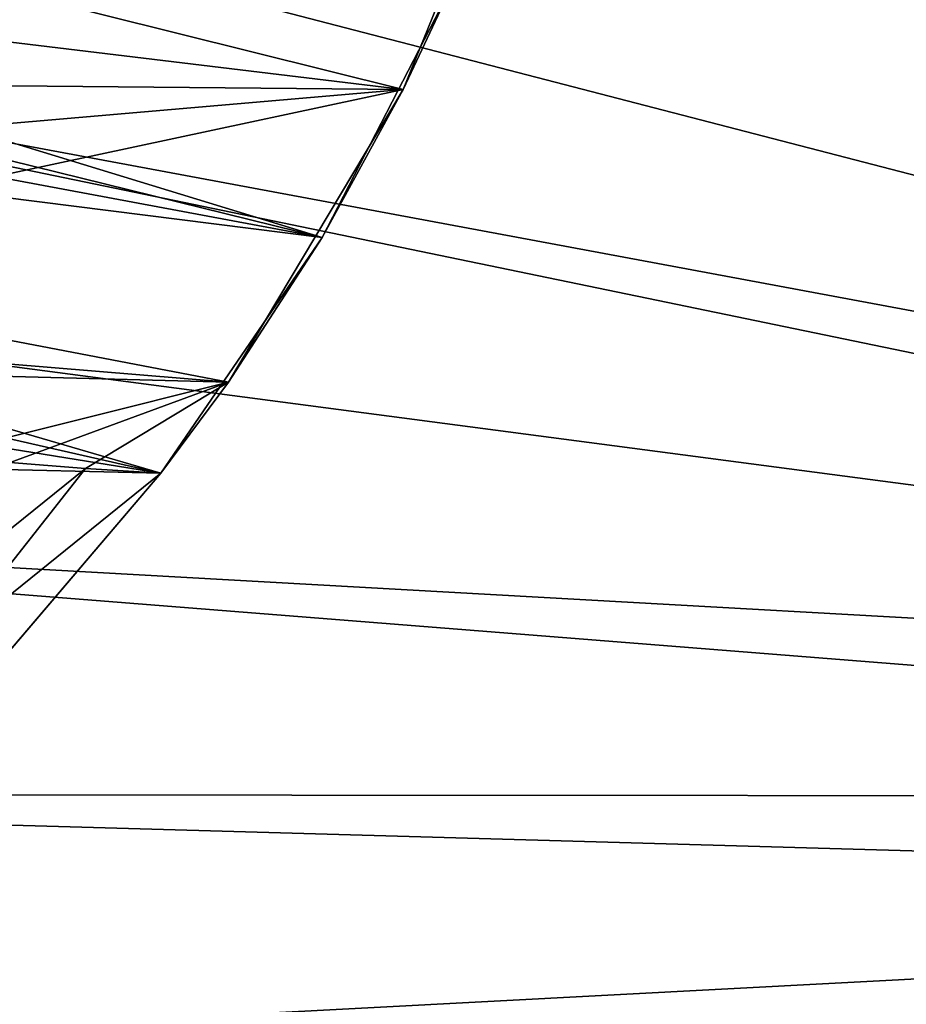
# Model space of a CAD drawing. Header units: metres. Extents: x 0 to 1004, y -708 to 0.
# Tile 14 of 118: x 185 to 279, y -548 to -444. Entities that reach past the tile are written whole.
import ezdxf

# ---------------------------------------------------------------- set-up
doc = ezdxf.new("R2010")
doc.units = ezdxf.units.M

msp = doc.modelspace()

# ---------------------------------------------------------------- linework, layer by layer
at = {"layer": 'top01'}
for points in [[(30.682648, -420.996002, 663.809509), (217.098862, -466.963837, 658.92804), (28.372606, -409.21637, 663.869995)], [(217.098862, -466.963837, 658.92804), (230.748352, -440.419891, 658.570618), (28.372606, -409.21637, 663.869995)], [(225.662384, -451.290344, 628.322754), (145.981628, -431.401123, 299.613037), (239.503098, -417.246155, 628.322754)], [(225.662384, -451.290344, 628.322754), (239.503098, -417.246155, 628.322754), (230.748352, -440.419891, 658.570618)], [(30.682648, -420.996002, 663.809509), (33.351929, -432.64975, 663.739624), (217.098862, -466.963837, 658.92804)], [(144.199158, -441.418091, 308.491089), (145.981628, -431.401123, 299.613037), (225.662384, -451.290344, 628.322754)], [(33.351929, -432.64975, 663.739624), (36.371849, -444.161743, 663.660522), (217.098862, -466.963837, 658.92804)], [(225.662384, -451.290344, 628.322754), (230.748352, -440.419891, 658.570618), (217.098862, -466.963837, 658.92804)], [(142.590134, -450.503113, 318.326752), (144.199158, -441.418091, 308.491089), (225.662384, -451.290344, 628.322754)], [(217.098862, -466.963837, 658.92804), (36.371849, -444.161743, 663.660522), (199.99115, -491.953033, 659.375977)], [(36.371849, -444.161743, 663.660522), (39.732922, -455.516724, 663.57251), (199.99115, -491.953033, 659.375977)], [(225.662384, -451.290344, 628.322754), (141.299316, -458.56662, 329.0495), (142.590134, -450.503113, 318.326752)], [(207.141968, -482.318298, 628.322754), (140.283005, -469.507233, 348.718903), (225.662384, -451.290344, 628.322754)], [(140.283005, -469.507233, 348.718903), (141.299316, -458.56662, 329.0495), (225.662384, -451.290344, 628.322754)], [(207.141968, -482.318298, 628.322754), (225.662384, -451.290344, 628.322754), (217.098862, -466.963837, 658.92804)], [(199.99115, -491.953033, 659.375977), (39.732922, -455.516724, 663.57251), (43.424831, -466.700348, 663.47583)], [(199.99115, -491.953033, 659.375977), (43.424831, -466.700348, 663.47583), (51.756207, -488.499847, 663.25769)], [(207.141968, -482.318298, 628.322754), (217.098862, -466.963837, 658.92804), (199.99115, -491.953033, 659.375977)], [(141.307053, -476.875977, 369.979431), (140.283005, -469.507233, 348.718903), (207.141968, -482.318298, 628.322754)], [(173.494019, -481.434814, 501.049255), (141.307053, -476.875977, 369.979431), (207.141968, -482.318298, 628.322754)], [(176.092026, -490.103943, 532.825073), (173.494019, -481.434814, 501.049255), (207.141968, -482.318298, 628.322754)], [(207.141968, -482.318298, 628.322754), (184.020035, -490.845551, 564.636169), (176.092026, -490.103943, 532.825073)], [(191.985184, -491.471313, 596.473022), (184.020035, -490.845551, 564.636169), (207.141968, -482.318298, 628.322754)], [(199.99115, -491.953033, 628.322754), (191.985184, -491.471313, 596.473022), (207.141968, -482.318298, 628.322754)], [(199.99115, -491.953033, 628.322754), (207.141968, -482.318298, 628.322754), (199.99115, -491.953033, 659.375977)], [(167.225922, -530.413025, 660.234009), (199.99115, -491.953033, 659.375977), (51.756207, -488.499847, 663.25769)], [(170.048782, -509.152985, 564.527039), (184.020035, -490.845551, 564.636169), (191.985184, -491.471313, 596.473022)], [(170.048782, -509.152985, 564.527039), (191.985184, -491.471313, 596.473022), (176.988907, -510.532623, 596.400208)], [(176.988907, -510.532623, 596.400208), (191.985184, -491.471313, 596.473022), (199.99115, -491.953033, 628.322754)], [(199.99115, -491.953033, 659.375977), (167.225922, -530.413025, 660.234009), (167.296616, -530.337341, 628.322815)], [(199.99115, -491.953033, 628.322754), (199.99115, -491.953033, 659.375977), (167.296616, -530.337341, 628.322815)], [(167.296616, -530.337341, 628.322815), (176.988907, -510.532623, 596.400208), (199.99115, -491.953033, 628.322754)]]:
    msp.add_3dface(points, dxfattribs=at)
at = {"layer": 'top0123459'}
for points in [[(994.049377, -10, 90), (217.024673, -653.266907, 90), (10, -10, 90)], [(217.024673, -653.266907, 90), (10, -694.05426, 90), (10, -10, 90)], [(787.024658, -653.266907, 90), (217.024673, -653.266907, 90), (994.049377, -10, 90)], [(406.116364, -74.810768, 117.032295), (59.186348, -280.118225, 113.448639), (489.911316, -508.234344, 109.46685)], [(59.186348, -280.118225, 113.448639), (58.259731, -341.679382, 112.374084), (489.911316, -508.234344, 109.46685)], [(489.911316, -508.234344, 109.46685), (58.259731, -341.679382, 112.374084), (477.822968, -511.707306, 109.406235)], [(58.259731, -341.679382, 112.374084), (59.562889, -403.233734, 111.299652), (477.822968, -511.707306, 109.406235)], [(477.822968, -511.707306, 109.406235), (59.562889, -403.233734, 111.299652), (61.050213, -433.983124, 110.762917)], [(477.822968, -511.707306, 109.406235), (61.050213, -433.983124, 110.762917), (466.023346, -517.788757, 109.300079)], [(61.050213, -433.983124, 110.762917), (63.094116, -464.700562, 110.226746), (466.023346, -517.788757, 109.300079)], [(466.023346, -517.788757, 109.300079), (63.094116, -464.700562, 110.226746), (65.693924, -495.375977, 109.691299)], [(466.023346, -517.788757, 109.300079), (65.693924, -495.375977, 109.691299), (455.487305, -526.294312, 109.151619)], [(65.693924, -495.375977, 109.691299), (68.848785, -525.999268, 109.156769), (455.487305, -526.294312, 109.151619)], [(455.487305, -526.294312, 109.151619), (68.848785, -525.999268, 109.156769), (446.894348, -536.790955, 108.968399)], [(68.848785, -525.999268, 109.156769), (72.557671, -556.560425, 108.623322), (446.894348, -536.790955, 108.968399)], [(446.894348, -536.790955, 108.968399), (72.557671, -556.560425, 108.623322), (440.641327, -548.786743, 108.75901)]]:
    msp.add_3dface(points, dxfattribs=at)

doc.saveas('drawing.dxf')
